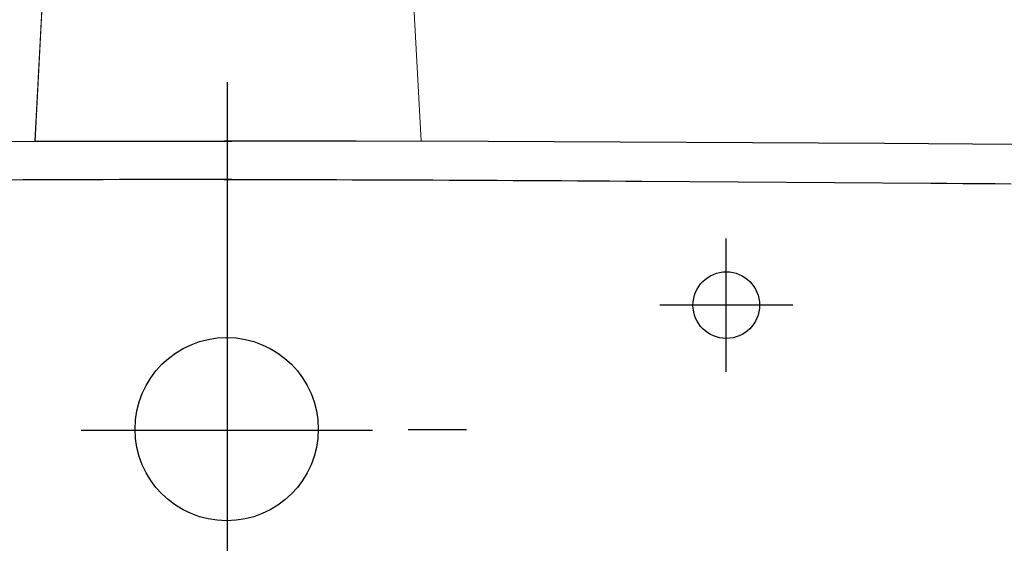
# Model space of a CAD drawing. Header units: millimetres. Extents: x 15214 to 140083, y -437840 to -79279.
# Tile 22 of 256: x 36275.48 to 36287.31, y -197930.39 to -197924.11. Entities that reach past the tile are written whole.
import ezdxf

# ---------------------------------------------------------------- set-up
doc = ezdxf.new("R2010")
doc.units = ezdxf.units.MM
doc.linetypes.add('CENTER', pattern=[0.6, 0.375, -0.075, 0.075, -0.075])
doc.layers.get('0').update_dxf_attribs({"lineweight": 0})
doc.layers.add('0-wypos-sanitarne', color=1, linetype='Continuous')
doc.layers.add('C-wypos-sanitarne', color=1, linetype='Continuous')

# ---------------------------------------------------------------- blocks, each defined once
blk = doc.blocks.new('A$C503c92cd')
at = {"linetype": 'Continuous'}
for points in [[(-0.25399, -0.002), (-0.22219, -0.00169), (-0.15864, -0.00102), (-0.12689, -0.00071), (-0.11102, -0.00056), (-0.09516, -0.00043), (-0.07929, -0.00031), (-0.06343, -0.0002), (-0.04757, -0.00012), (-0.03171, -0.00005), (-0.01586, -0.00001), (0, 0)], [(0.25309, -0.002), (0.22128, -0.00169), (0.15774, -0.00102), (0.12599, -0.00071), (0.11012, -0.00056), (0.09425, -0.00043), (0.07839, -0.00031), (0.06253, -0.0002), (0.04667, -0.00012), (0.03081, -0.00005), (0.01495, -0.00001), (-0.0009, 0)], [(0.00001, -0.00462), (-0.00192, -0.00462), (-0.00385, -0.00462), (-0.00578, -0.00462), (-0.00771, -0.00462), (-0.00964, -0.00463), (-0.01157, -0.00463), (-0.0135, -0.00463), (-0.01543, -0.00464), (-0.01736, -0.00464), (-0.01928, -0.00465), (-0.02121, -0.00466), (-0.02314, -0.00467), (-0.02507, -0.00467), (-0.027, -0.00468)], [(-0.00091, -0.00462), (0.00102, -0.00462), (0.00295, -0.00462), (0.00488, -0.00462), (0.00681, -0.00462), (0.00874, -0.00463), (0.01067, -0.00463), (0.01259, -0.00463), (0.01452, -0.00464), (0.01645, -0.00464), (0.01838, -0.00465), (0.02031, -0.00466), (0.02224, -0.00467), (0.02417, -0.00467), (0.0261, -0.00468), (0.02803, -0.00469), (0.02996, -0.0047), (0.03188, -0.00471), (0.03381, -0.00472), (0.03574, -0.00473), (0.03767, -0.00474), (0.0396, -0.00475), (0.04153, -0.00477), (0.04346, -0.00478), (0.04539, -0.00479), (0.04732, -0.0048), (0.04924, -0.00481), (0.08397, -0.00506), (0.0859, -0.00507), (0.08782, -0.00508), (0.08975, -0.00509), (0.09168, -0.00511), (0.09361, -0.00512)]]:
    blk.add_lwpolyline(points, dxfattribs=at)
at = {"layer": 'DEFPOINTS', "linetype": 'CENTER', "ltscale": 2}
blk.add_lwpolyline([(-0.00049, -0.17026), (-0.00049, 0.00707)], dxfattribs=at)
at = {"layer": 'DEFPOINTS', "linetype": 'Continuous'}
for points in [[(0.0594, -0.02769), (0.0594, -0.01169)], [(0.0674, -0.0197), (0.0514, -0.01969)], [(0.02118, -0.03462), (0.02818, -0.03462)]]:
    blk.add_lwpolyline(points, dxfattribs=at)
at = {"layer": 'DEFPOINTS', "linetype": 'CENTER', "ltscale": 0.5}
blk.add_lwpolyline([(-0.0181, -0.03469), (0.0169, -0.03469)], dxfattribs=at)
at = {"layer": 'DEFPOINTS'}
blk.add_circle((0.0594, -0.01969), 0.004, dxfattribs=at)
at = {"layer": 'DEFPOINTS', "linetype": 'Continuous'}
blk.add_circle((-0.00061, -0.03457), 0.011, dxfattribs=at)
blk = doc.blocks.new('Z$W@#9040')
at = {"linetype": 'Continuous', "lineweight": 18}
for p, q in [((526.5, 237.65), (525.6, 221.1)), ((526.5, 237.45), (525.63, 221.1)), ((571.99, 221.1), (571.12, 237.3)), ((572.01, 221.1), (571.14, 237.3))]:
    blk.add_line(p, q, dxfattribs=at)
blk.add_lwpolyline([(525.63, 221.1), (571.99, 221.1)], dxfattribs=at)

msp = doc.modelspace()

# ---------------------------------------------------------------- block references
at = {"layer": '0-wypos-sanitarne', "xscale": 100, "yscale": 100, "zscale": 100}
msp.add_blockref('A$C503c92cd', (36278.03031, -197925.56608), dxfattribs=at)
at = {"layer": 'C-wypos-sanitarne', "xscale": 0.1, "yscale": 0.1, "zscale": 0.1}
msp.add_blockref('Z$W@#9040', (36223.10443, -197947.67596), dxfattribs=at)

doc.saveas('drawing.dxf')
